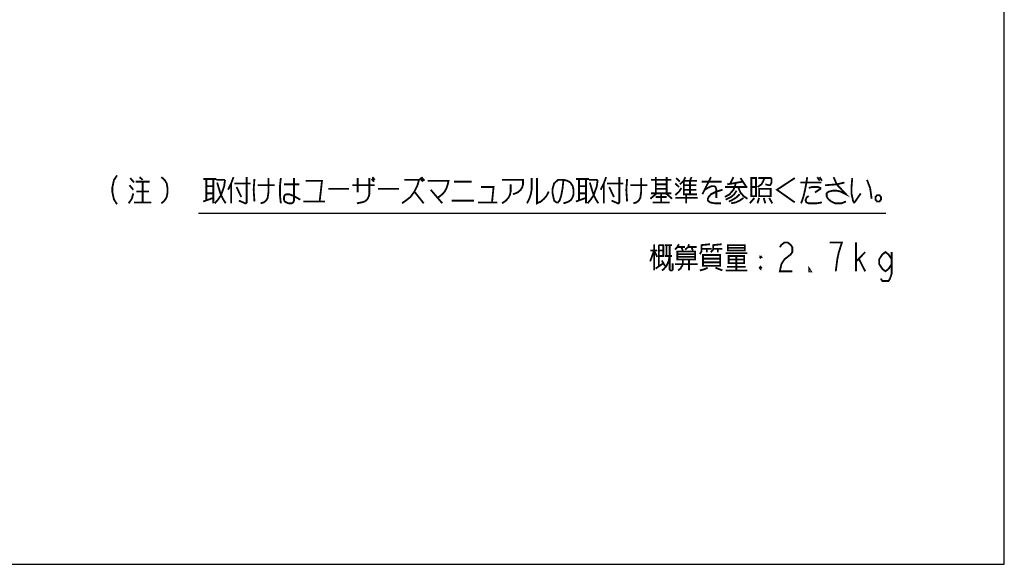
# Model space of a CAD drawing. Extents: x 0 to 1260, y 0 to 891.
# Tile 15 of 36: x 933 to 1260, y 0 to 181. Entities that reach past the tile are written whole.
import ezdxf

# ---------------------------------------------------------------- set-up
doc = ezdxf.new("R2010")
doc.units = 0
doc.header["$LTSCALE"] = 69.3
doc.layers.get('0').update_dxf_attribs({"linetype": 'CONTINUOUS'})
doc.layers.add('ALL_NOTE', color=7, linetype='CONTINUOUS')

msp = doc.modelspace()

# ---------------------------------------------------------------- linework, layer by layer
at = {"color": 7, "linetype": 'CONTINUOUS'}
for p, q in [((1260, 0), (1260, 891)), ((0, 0), (1260, 0))]:
    msp.add_line(p, q, dxfattribs=at)
at = {"color": 2, "linetype": 'CONTINUOUS'}
msp.add_line((992.186, 116.673), (1220.662, 116.673), dxfattribs=at)
at = {"layer": 'ALL_NOTE', "color": 2, "linetype": 'CONTINUOUS', "const_width": 0.6}
for points in [[(965.139, 129.28), (964.107, 127.68), (963.591, 125.28), (963.591, 123.68), (964.107, 121.28), (965.139, 119.68)], [(969.525, 128.38), (970.815, 126.88)], [(972.621, 128.68), (973.653, 127.78)], [(979.845, 128.68), (980.619, 128.08), (981.135, 127.48), (981.651, 126.58), (981.909, 125.08), (981.909, 123.58), (981.651, 122.08), (981.135, 121.18), (980.619, 120.58), (979.845, 119.98)], [(993.777, 128.08), (998.163, 128.08)], [(994.809, 128.08), (994.809, 120.88)], [(997.131, 128.08), (997.131, 119.98)], [(998.163, 127.78), (1000.743, 127.78), (1001.001, 127.48), (1000.743, 125.68), (999.711, 122.68), (998.679, 121.18), (997.647, 119.98)], [(1003.839, 128.68), (1003.065, 126.58), (1002.033, 124.48)], [(1008.225, 128.68), (1008.225, 120.28), (1007.967, 119.98), (1007.709, 119.98), (1005.645, 120.88)], [(1010.805, 128.08), (1010.547, 124.48), (1010.805, 120.58)], [(1015.449, 128.38), (1015.449, 123.58), (1015.191, 121.78), (1014.675, 120.88), (1013.901, 120.28), (1012.869, 119.98)], [(1019.577, 128.38), (1019.319, 125.98), (1019.319, 122.38), (1019.577, 119.98)], [(1023.963, 128.38), (1023.963, 120.88), (1023.705, 120.28), (1023.189, 119.98), (1022.157, 119.98), (1021.383, 120.28), (1020.867, 120.58), (1020.609, 121.18), (1020.609, 122.08), (1020.867, 122.68), (1021.383, 122.98), (1022.415, 122.98), (1023.189, 122.68), (1023.963, 122.38), (1026.027, 121.18)], [(1027.833, 127.48), (1033.251, 127.48), (1032.477, 120.58)], [(1048.989, 128.38), (1048.989, 122.98), (1048.731, 122.08), (1048.215, 121.18), (1047.441, 120.58), (1046.409, 120.28), (1044.861, 119.98)], [(1045.119, 123.58), (1045.119, 128.38)], [(1049.763, 128.08), (1050.537, 127.18)], [(1050.021, 128.68), (1050.795, 127.78)], [(1060.599, 127.78), (1065.501, 127.78), (1064.985, 125.98), (1063.953, 123.88), (1062.663, 122.08), (1061.115, 120.88), (1059.825, 119.98)], [(1065.759, 128.38), (1066.791, 127.18)], [(1066.275, 128.68), (1067.307, 127.48)], [(1068.339, 127.48), (1075.305, 127.48), (1075.047, 126.28), (1074.531, 124.78), (1074.015, 123.88), (1073.241, 122.98), (1072.467, 122.38), (1071.693, 121.78)], [(1093.107, 127.78), (1100.073, 127.78), (1100.073, 126.28), (1099.815, 125.38), (1099.299, 124.48), (1098.267, 123.58), (1096.719, 122.98)], [(1102.911, 128.38), (1102.911, 124.48), (1102.653, 122.98), (1102.137, 121.48), (1101.363, 119.98)], [(1104.717, 128.38), (1104.717, 119.98), (1106.007, 120.58), (1107.039, 121.48), (1107.813, 122.38), (1108.329, 123.28), (1108.587, 123.88)], [(1113.489, 127.78), (1113.231, 125.08), (1112.715, 122.38), (1112.199, 120.88), (1111.683, 120.28), (1111.167, 120.28), (1110.393, 120.88), (1110.135, 122.08), (1109.877, 123.28), (1109.877, 124.78), (1110.393, 126.58), (1111.683, 127.78), (1113.489, 127.78), (1114.779, 127.48), (1115.811, 126.88), (1116.585, 125.68), (1116.843, 124.48), (1116.843, 122.98), (1116.585, 122.08), (1116.069, 121.18), (1115.295, 120.58), (1114.521, 120.28), (1113.489, 119.98)], [(1117.617, 128.08), (1122.003, 128.08)], [(1118.649, 128.08), (1118.649, 120.88)], [(1120.971, 128.08), (1120.971, 119.98)], [(1122.003, 127.78), (1124.583, 127.78), (1124.841, 127.48), (1124.583, 125.68), (1123.551, 122.68), (1122.519, 121.18), (1121.487, 119.98)], [(1127.679, 128.68), (1126.905, 126.58), (1125.873, 124.48)], [(1132.065, 128.68), (1132.065, 120.28), (1131.807, 119.98), (1131.549, 119.98), (1129.485, 120.88)], [(1134.645, 128.08), (1134.387, 124.48), (1134.645, 120.58)], [(1139.289, 128.38), (1139.289, 123.58), (1139.031, 121.78), (1138.515, 120.88), (1137.741, 120.28), (1136.709, 119.98)], [(1142.643, 127.78), (1149.351, 127.78)], [(1144.191, 128.68), (1144.191, 123.28)], [(1147.803, 128.68), (1147.803, 123.28)], [(1150.899, 128.38), (1152.189, 127.18)], [(1152.189, 126.28), (1153.479, 127.48), (1153.995, 128.68)], [(1153.479, 127.48), (1157.865, 127.48)], [(1153.479, 127.48), (1153.479, 122.98), (1157.865, 122.98)], [(1155.543, 127.48), (1156.059, 128.68)], [(1155.543, 127.48), (1155.543, 122.98)], [(1162.509, 128.68), (1159.671, 122.98)], [(1169.991, 128.68), (1168.959, 126.58)], [(1172.313, 128.38), (1174.119, 125.68)], [(1175.925, 128.38), (1175.925, 122.38), (1177.473, 122.38), (1177.473, 128.38), (1175.925, 128.38)], [(1177.989, 125.38), (1179.279, 126.28), (1179.795, 127.18), (1180.311, 128.38)], [(1178.247, 128.38), (1182.375, 128.38), (1182.633, 128.08), (1182.633, 126.88), (1182.375, 126.28), (1182.117, 125.98), (1181.859, 125.98), (1180.569, 126.28)], [(1190.373, 128.38), (1184.439, 124.48), (1190.373, 120.28)], [(1194.501, 128.68), (1194.243, 126.88), (1193.727, 124.18), (1193.211, 122.08), (1192.695, 120.58), (1192.437, 119.98)], [(1197.855, 128.68), (1198.629, 127.48)], [(1198.629, 128.68), (1199.403, 127.48)], [(1203.273, 128.68), (1204.305, 126.28), (1207.401, 122.98), (1205.595, 123.88), (1204.305, 124.18), (1203.015, 124.18), (1201.725, 123.88), (1201.209, 123.58), (1200.951, 123.28), (1200.951, 122.38), (1201.209, 121.78), (1201.725, 121.18), (1202.499, 120.58), (1203.789, 119.98), (1205.853, 119.98), (1207.401, 120.58)], [(1209.465, 128.38), (1209.207, 125.08), (1209.207, 123.28), (1209.723, 120.88), (1209.981, 120.28), (1210.239, 120.28), (1212.303, 123.28)], [(1214.367, 127.78), (1215.399, 125.08), (1215.915, 121.48)], [(969.267, 125.98), (970.557, 124.48)], [(971.331, 127.18), (975.975, 127.18)], [(973.653, 127.18), (973.653, 120.28)], [(994.809, 125.68), (997.131, 125.68)], [(998.421, 126.88), (998.937, 125.08), (999.711, 122.68), (1000.485, 121.18), (1001.259, 119.98)], [(1003.065, 126.58), (1003.065, 119.98)], [(1004.097, 126.58), (1009.515, 126.58)], [(1004.871, 125.38), (1006.419, 122.08)], [(1011.837, 125.98), (1017.513, 125.98)], [(1020.609, 126.28), (1025.769, 126.28)], [(1035.315, 124.78), (1042.281, 124.78)], [(1043.313, 125.98), (1050.795, 125.98)], [(1051.827, 124.78), (1058.793, 124.78)], [(1069.371, 124.48), (1073.241, 119.98)], [(1077.111, 127.18), (1083.045, 127.18)], [(1086.141, 125.38), (1090.269, 125.38), (1089.753, 120.28)], [(1095.945, 126.28), (1095.945, 123.88), (1095.687, 122.68), (1095.171, 121.78), (1094.397, 120.88), (1093.107, 119.98)], [(1118.649, 125.68), (1120.971, 125.68)], [(1122.261, 126.88), (1122.777, 125.08), (1123.551, 122.68), (1124.325, 121.18), (1125.099, 119.98)], [(1126.905, 126.58), (1126.905, 119.98)], [(1127.937, 126.58), (1133.355, 126.58)], [(1128.711, 125.38), (1130.259, 122.08)], [(1135.677, 125.98), (1141.353, 125.98)], [(1144.191, 126.28), (1147.803, 126.28)], [(1147.803, 124.78), (1144.191, 124.78)], [(1150.641, 126.58), (1151.931, 125.38)], [(1150.641, 122.68), (1151.931, 123.88), (1152.705, 125.08)], [(1153.479, 125.98), (1157.607, 125.98)], [(1153.479, 124.48), (1157.607, 124.48)], [(1159.413, 127.18), (1166.121, 127.18)], [(1160.445, 124.48), (1161.993, 125.38), (1162.767, 125.68), (1163.541, 125.68), (1164.057, 125.38), (1164.315, 124.48), (1164.315, 121.78)], [(1166.379, 124.48), (1164.315, 123.88), (1162.509, 122.98), (1161.735, 122.08), (1161.477, 121.48), (1161.477, 120.88), (1162.251, 120.28), (1163.799, 119.98), (1165.863, 119.98)], [(1170.765, 126.88), (1170.507, 125.68), (1169.991, 124.48), (1168.701, 122.98), (1167.153, 122.08)], [(1167.153, 125.38), (1174.635, 125.38)], [(1171.023, 124.18), (1170.249, 122.98), (1169.217, 122.08), (1167.411, 121.18)], [(1167.927, 126.28), (1173.087, 127.18)], [(1171.539, 125.38), (1172.313, 123.58), (1173.345, 122.38), (1174.635, 121.48)], [(1175.925, 125.38), (1177.473, 125.38)], [(1178.505, 124.78), (1178.505, 122.38), (1182.375, 122.38), (1182.375, 124.78), (1178.505, 124.78)], [(1192.179, 126.88), (1199.145, 126.88)], [(1195.017, 125.08), (1196.049, 125.38), (1198.113, 125.38), (1198.887, 125.08), (1198.887, 124.78), (1197.081, 123.58)], [(1200.435, 125.98), (1204.305, 126.28), (1206.885, 126.88)], [(969.009, 119.98), (970.041, 121.48), (970.557, 123.28)], [(971.589, 123.88), (975.717, 123.88)], [(993.777, 120.58), (997.131, 121.78)], [(994.809, 123.28), (997.131, 123.28)], [(1063.953, 123.88), (1067.049, 119.98)], [(1076.337, 120.88), (1083.819, 120.88)], [(1117.617, 120.58), (1120.971, 121.78)], [(1118.649, 123.28), (1120.971, 123.28)], [(1144.449, 123.28), (1142.385, 121.48)], [(1142.643, 123.28), (1149.351, 123.28)], [(1144.191, 122.08), (1147.803, 122.08)], [(1145.997, 122.98), (1145.997, 120.28)], [(1147.545, 123.28), (1149.609, 121.48)], [(1150.641, 121.78), (1158.123, 121.78)], [(1154.253, 122.98), (1154.253, 119.98)], [(1172.055, 122.98), (1170.765, 121.78), (1169.217, 120.88), (1168.443, 120.58)], [(1173.345, 121.78), (1172.055, 120.88), (1170.765, 120.28), (1169.217, 119.98)], [(1176.957, 121.78), (1175.409, 119.98)], [(1178.505, 121.78), (1177.989, 119.98)], [(1180.053, 121.78), (1180.569, 119.98)], [(1181.859, 121.78), (1182.891, 119.98)], [(1195.017, 122.38), (1194.501, 122.08), (1194.243, 121.78), (1193.985, 121.18), (1193.985, 120.88), (1194.243, 120.28), (1195.017, 119.98), (1197.597, 119.98), (1199.403, 120.28)], [(1218.495, 122.68), (1217.721, 122.68), (1217.205, 122.08), (1217.205, 121.18), (1217.721, 120.58), (1218.495, 120.58), (1219.011, 121.18), (1219.011, 122.08), (1218.495, 122.68)], [(970.815, 120.28), (976.491, 120.28)], [(1027.059, 120.58), (1034.283, 120.58)], [(1085.109, 120.28), (1091.559, 120.28)], [(1143.159, 120.28), (1148.835, 120.28)], [(1142.322, 100.68), (1143.612, 104.28), (1144.644, 102.18)], [(1143.612, 106.38), (1143.612, 97.68)], [(1145.16, 106.08), (1146.708, 106.08), (1146.708, 102.48), (1145.16, 102.48)], [(1145.16, 106.08), (1145.16, 99.18)], [(1147.224, 106.08), (1149.546, 106.08)], [(1147.74, 106.08), (1147.74, 102.48)], [(1148.772, 106.08), (1148.772, 97.98), (1149.03, 97.68), (1149.546, 97.68), (1149.804, 97.98), (1149.804, 100.08)], [(1151.868, 106.38), (1151.352, 105.48), (1150.578, 104.58)], [(1151.352, 105.48), (1153.932, 105.48)], [(1152.642, 105.48), (1153.158, 104.28)], [(1155.222, 106.38), (1154.964, 105.48), (1153.932, 104.58)], [(1154.964, 105.48), (1157.802, 105.48)], [(1155.996, 105.48), (1156.512, 104.28)], [(1158.834, 103.08), (1159.35, 103.98), (1159.35, 106.08), (1162.188, 106.38)], [(1159.35, 104.88), (1162.704, 104.88)], [(1161.156, 104.88), (1161.156, 103.68)], [(1162.446, 103.68), (1163.22, 104.58), (1163.22, 106.08), (1166.058, 106.38)], [(1163.22, 104.88), (1166.316, 104.88)], [(1164.768, 104.88), (1164.768, 103.68)], [(1168.122, 106.08), (1168.122, 104.28), (1173.798, 104.28), (1173.798, 106.08), (1168.122, 106.08)], [(1168.122, 105.18), (1173.798, 105.18)], [(1185.408, 105.38), (1185.924, 106.18), (1186.956, 106.98), (1187.988, 106.98), (1189.02, 106.18), (1189.536, 105.38), (1189.536, 103.78), (1189.02, 102.98), (1187.988, 102.18), (1186.956, 101.38), (1185.924, 99.78), (1185.408, 97.38), (1189.536, 97.38)], [(1203.984, 97.38), (1204.5, 101.38), (1205.016, 103.78), (1205.532, 105.38), (1206.048, 106.98), (1201.92, 106.98)], [(1210.692, 97.38), (1210.692, 106.98)], [(1142.322, 104.28), (1144.644, 104.28)], [(1145.16, 104.28), (1146.708, 104.28)], [(1148.772, 102.48), (1148.514, 100.98), (1147.74, 99.18), (1146.708, 97.98), (1146.192, 97.68)], [(1147.224, 102.48), (1149.546, 102.48)], [(1151.352, 103.98), (1157.286, 103.98), (1157.286, 101.28), (1151.352, 101.28), (1151.352, 103.98)], [(1151.352, 103.08), (1157.286, 103.08)], [(1157.286, 102.18), (1151.352, 102.18)], [(1153.158, 101.28), (1153.158, 99.78), (1152.9, 99.18), (1152.384, 98.28), (1151.61, 97.68)], [(1155.222, 101.28), (1155.222, 97.68)], [(1159.866, 102.78), (1159.866, 99.18), (1165.542, 99.18), (1165.542, 102.78), (1159.866, 102.78)], [(1159.866, 101.58), (1165.542, 101.58)], [(1167.348, 103.38), (1174.572, 103.38)], [(1168.38, 102.48), (1168.38, 100.08), (1173.54, 100.08), (1173.54, 102.48), (1168.38, 102.48)], [(1168.38, 101.28), (1173.54, 101.28)], [(1170.96, 102.48), (1170.96, 97.68)], [(1178.7, 102.18), (1179.216, 102.18), (1178.958, 102.48)], [(1178.7, 102.18), (1178.958, 102.48)], [(1178.7, 102.18), (1178.958, 101.88), (1179.216, 102.18)], [(1178.958, 102.48), (1178.958, 101.88)], [(1210.692, 100.58), (1213.788, 103.78)], [(1211.724, 101.38), (1213.788, 97.38)], [(1222.56, 99.78), (1221.528, 98.18), (1220.496, 97.38), (1219.464, 98.18), (1218.432, 99.78), (1218.432, 101.38), (1219.464, 102.98), (1220.496, 103.78), (1221.528, 102.98), (1222.56, 101.38)], [(1222.56, 103.78), (1222.56, 96.58), (1222.044, 94.98), (1221.528, 94.18), (1219.464, 94.18), (1218.948, 94.98)], [(1144.128, 98.28), (1146.708, 100.08)], [(1146.192, 100.98), (1147.224, 99.18)], [(1150.578, 99.78), (1158.06, 99.78)], [(1161.414, 98.58), (1160.124, 97.98), (1158.834, 97.68)], [(1165.542, 100.38), (1159.866, 100.38)], [(1163.994, 98.58), (1166.316, 97.68)], [(1167.864, 98.88), (1174.056, 98.88)], [(1178.958, 98.88), (1178.958, 98.28), (1178.7, 98.58), (1178.958, 98.88), (1179.216, 98.58), (1178.958, 98.28)], [(1178.7, 98.58), (1179.216, 98.58)], [(1195.728, 97.38), (1195.212, 97.38), (1195.212, 98.18), (1195.728, 97.38)], [(1167.348, 97.68), (1174.572, 97.68)]]:
    msp.add_lwpolyline(points, dxfattribs=at)

doc.saveas('drawing.dxf')
